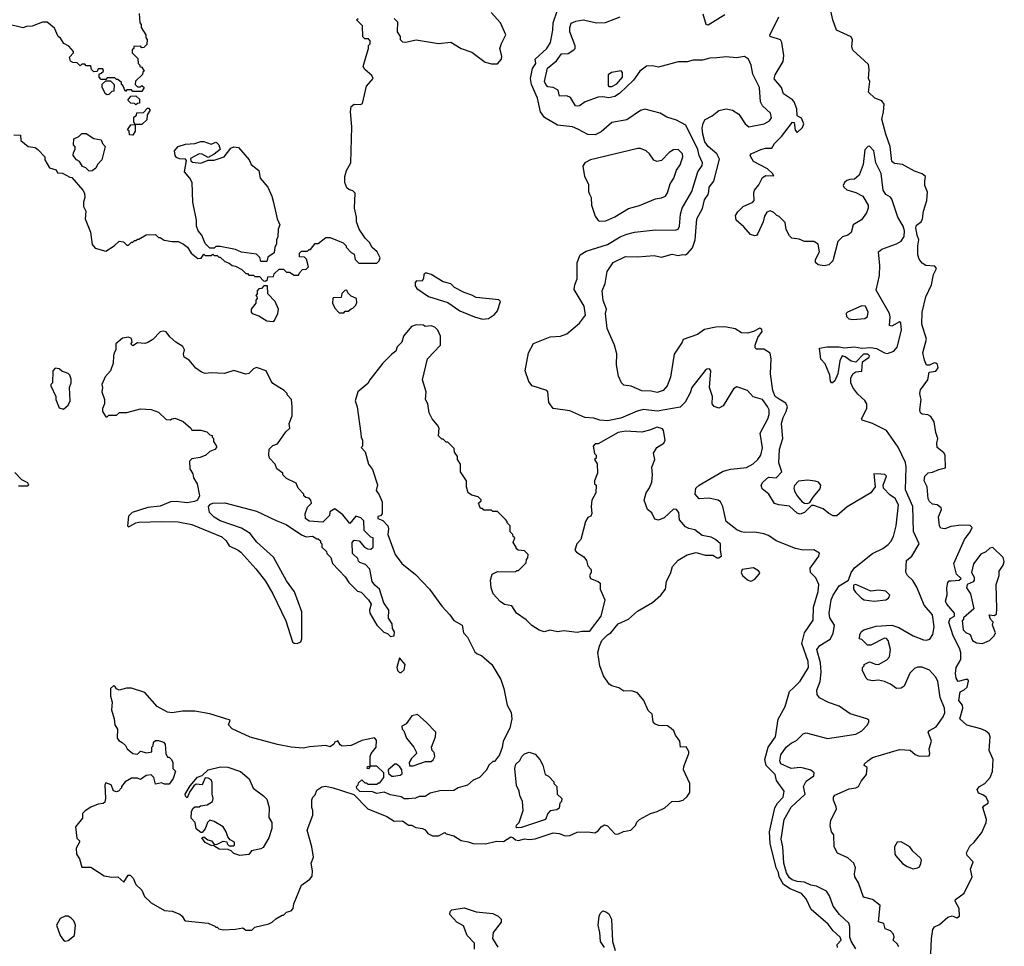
# Model space of a CAD drawing. Extents: x 1966327 to 2147849, y 395140 to 552178.
# Tile 28 of 256: x 2044873 to 2051411, y 412124 to 418276. Entities that reach past the tile are written whole.
import ezdxf

# ---------------------------------------------------------------- set-up
doc = ezdxf.new("R2010")
doc.units = 0

msp = doc.modelspace()

# ---------------------------------------------------------------- linework, layer by layer
at = {"layer": '0CON20XD'}
for points in [[(2045667, 418317), (2045670, 418255), (2045680, 418245), (2045680, 418225), (2045710, 418175), (2045710, 418155), (2045720, 418145), (2045718.3, 418111.7), (2045698.3, 418091.7), (2045685, 418090), (2045675, 418100), (2045631.7, 418098.3), (2045630, 418085), (2045620, 418075), (2045620, 418055), (2045658.3, 418018.3), (2045660, 417985), (2045670, 417975), (2045670, 417965), (2045685, 417960), (2045700, 417935), (2045691.7, 417928.3), (2045688.3, 417911.7), (2045641.7, 417868.3), (2045640, 417845), (2045655, 417830), (2045675, 417830), (2045685, 417840), (2045700, 417825), (2045685, 417800), (2045625, 417800), (2045615, 417810), (2045585, 417810), (2045575, 417800), (2045558.3, 417838.3), (2045550, 417845), (2045548.3, 417858.3), (2045525, 417880), (2045515, 417880), (2045505, 417890), (2045455, 417890), (2045445, 417880), (2045415, 417880), (2045400, 417895), (2045400, 417915), (2045415, 417920), (2045430, 417935), (2045425, 417950), (2045395, 417950), (2045388.3, 417931.7), (2045365, 417930), (2045350, 417945), (2045345, 417970), (2045315, 417970), (2045305, 417980), (2045285, 417980), (2045275, 417970), (2045255, 417990), (2045225, 417992.5), (2045210.7, 418000.7), (2045203, 418027), (2045230, 418055), (2045230, 418065), (2045199.3, 418099.3), (2045167, 418117), (2045143, 418153), (2045127.5, 418165), (2045105, 418220), (2045055, 418260), (2045025, 418260), (2044957, 418233), (2044918.3, 418231.7), (2044895, 418222.5), (2044785, 418247.5)], [(2046505, 416540), (2046518.3, 416551.7), (2046521.7, 416568.3), (2046558.3, 416571.7), (2046561.7, 416588.3), (2046595, 416620), (2046625, 416620), (2046645, 416600), (2046665, 416600), (2046695, 416580), (2046725, 416580), (2046730, 416595), (2046751.7, 416618.3), (2046775, 416620), (2046790, 416635), (2046777, 416687), (2046765, 416700), (2046731.7, 416701.7), (2046730, 416725), (2046745, 416740), (2046785, 416740), (2046795, 416750), (2046805, 416750), (2046835, 416790), (2046855, 416790), (2046905, 416830), (2046935, 416830), (2047020, 416795), (2047040, 416775), (2047040, 416765), (2047075, 416730), (2047095, 416720), (2047100, 416685), (2047125, 416660), (2047245, 416660), (2047260, 416675), (2047267.5, 416695), (2047247.5, 416735), (2047213.6, 416763.6), (2047195, 416797.5), (2047167.5, 416825), (2047126.7, 416885), (2047108.8, 416935), (2047108.8, 416965), (2047096.2, 417025), (2047100, 417125), (2047085, 417140), (2047058.3, 417148.3), (2047045, 417160), (2047032.5, 417195), (2047032.5, 417235), (2047042.5, 417275), (2047072.5, 417325), (2047079.2, 417565), (2047070, 417665), (2047075, 417700), (2047093.9, 417716.1), (2047135, 417713.8), (2047149.4, 417720.6), (2047175.5, 417835), (2047219.2, 417885), (2047210.8, 417905), (2047164.3, 417945), (2047154, 417965), (2047173, 418033), (2047190, 418085), (2047190, 418105), (2047200, 418115), (2047200, 418135), (2047188.3, 418148.3), (2047165, 418150), (2047151.7, 418161.7), (2047150, 418235), (2047110, 418275), (2047120, 418285)], [(2047360, 418285), (2047381.7, 418261.7), (2047380, 418195), (2047400, 418165), (2047400, 418145), (2047415, 418130), (2047435, 418127.5), (2047505, 418143.3), (2047655, 418118.8), (2047736.4, 418126.4), (2047805, 418084), (2047875, 418061.2), (2047964.4, 417994.4), (2048005, 417982), (2048045, 417983.3), (2048071.2, 418015), (2048074, 418035), (2048062, 418085), (2048071.2, 418118.8), (2048100, 418175), (2048066.1, 418256.1), (2048003, 418323)], [(2048578.2, 417548.2), (2048543.7, 417563.7), (2048445, 417576.1), (2048356.7, 417626.7), (2048331.9, 417665), (2048310.3, 417755), (2048271.6, 417845), (2048264.8, 417885), (2048278.9, 417951.1), (2048299.2, 417985), (2048295.4, 418015), (2048373.9, 418085), (2048397.3, 418125), (2048413, 418207), (2048415.3, 418255), (2048445, 418338.6)], [(2050194, 413945), (2050190, 414005), (2050165.4, 414095), (2050185, 414121.5), (2050255, 414163.5), (2050275, 414200), (2050283.4, 414255), (2050251.3, 414305), (2050247.1, 414335), (2050261.4, 414425), (2050274, 414455), (2050315, 414517.1), (2050376.2, 414553.8), (2050394.4, 414605), (2050415, 414637.5), (2050535, 414732.7), (2050605, 414766.2), (2050638.5, 414791.5), (2050657.8, 414812.2), (2050675.3, 414845), (2050693, 414915), (2050707.2, 415055), (2050685, 415096.5), (2050650.4, 415120.4), (2050608, 415165), (2050606, 415185), (2050629.2, 415245), (2050617.5, 415257.5), (2050591.7, 415258.3), (2050545, 415260), (2050553.3, 415175), (2050525, 415133.8), (2050368.3, 415041.7), (2050297.9, 414982.1), (2050275, 414983.1), (2050245, 414997.9), (2050208, 415028), (2050145, 415050.9), (2050130, 415050), (2050085, 415003.5), (2050055, 414993.1), (2050035, 415000.8), (2049985, 415045.8), (2049914.1, 415054.1), (2049883.9, 415063.9), (2049846.7, 415125), (2049802.1, 415162.1), (2049797.1, 415185), (2049807.1, 415205), (2049845, 415239.4), (2049895, 415234.2), (2049932.5, 415275), (2049913.8, 415333.8), (2049918.2, 415425), (2049939.2, 415495), (2049931.4, 415595), (2049941.4, 415635), (2049963.2, 415675), (2049970.8, 415705), (2049961.1, 415731.1), (2049915, 415756.7), (2049890.3, 415775), (2049872.8, 415815), (2049857.5, 415925), (2049863.8, 416025), (2049855, 416062), (2049815, 416089.1), (2049765, 416089.2), (2049757.3, 416097.3), (2049757.5, 416115), (2049774.5, 416165.5), (2049802, 416205), (2049800, 416220), (2049787.5, 416227.5), (2049744.6, 416205.4), (2049705, 416194.4), (2049665, 416196.5), (2049622.8, 416222.8), (2049555, 416236.9), (2049495, 416234.7), (2049420.5, 416219.5), (2049374.4, 416185), (2049277.7, 416152.3), (2049271.9, 416135), (2049218.1, 416055), (2049193.6, 415903.6), (2049172, 415845), (2049145, 415813.3), (2049105, 415801.2), (2049065, 415810.8), (2049005, 415811.2), (2048933, 415843), (2048885, 415850), (2048870, 415865), (2048850, 415910), (2048836.7, 415985), (2048838.3, 416058.3), (2048823.3, 416115), (2048773.3, 416225), (2048763.3, 416325), (2048770, 416355), (2048748.3, 416411.7), (2048740, 416475), (2048760, 416525), (2048774.3, 416605), (2048813.3, 416665), (2048895, 416704.6), (2048975, 416702.5), (2049085, 416710.6), (2049135, 416699.2), (2049205, 416719.6), (2049245, 416709.7), (2049275, 416717.3), (2049295, 416714.1), (2049310, 416725), (2049339.5, 416760.5), (2049358.8, 416815), (2049368.2, 416955), (2049406.5, 417023.5), (2049419.2, 417080.8), (2049444.1, 417115), (2049448.6, 417135), (2049451.1, 417165), (2049481.3, 417205), (2049519.8, 417349.8), (2049501.5, 417385), (2049445, 417433.8), (2049423.3, 417465), (2049408.6, 417515), (2049405.4, 417555), (2049411.8, 417588.2), (2049425, 417613.3), (2049471.7, 417638.3), (2049515, 417674.2), (2049565, 417684.3), (2049605, 417675.8), (2049649.1, 417649.1), (2049690.8, 417585), (2049715, 417564.4), (2049816.2, 417585), (2049852, 417605), (2049865.8, 417625), (2049858.6, 417655), (2049805.7, 417705), (2049791.2, 417731.2), (2049785, 417826), (2049741.2, 417915), (2049730.5, 417975), (2049712.5, 418015), (2049685, 418030.6), (2049633, 418023), (2049565, 418030), (2049502.7, 418022.7), (2049455, 418020.5), (2049407.7, 418007.7), (2049345, 418008.1), (2049305, 417996.2), (2049245.5, 417995.5), (2049115, 417960), (2049075, 417968.8), (2049035, 417966.6), (2048990, 417935), (2048948.9, 417875), (2048855, 417786.7), (2048825, 417765.5), (2048785, 417756.5), (2048745, 417763.8), (2048715, 417760.9), (2048628.3, 417731.7), (2048590, 417705), (2048575, 417702), (2048564, 417705), (2048530.5, 417760.5), (2048505, 417770.9), (2048457.7, 417767.7), (2048449.2, 417809.2), (2048415, 417825.3), (2048380.4, 417830.4), (2048366.2, 417845), (2048358.2, 417865), (2048376.7, 417955), (2048437.6, 418002.4), (2048471.6, 418048.4), (2048515, 418051.8), (2048552.1, 418075), (2048562.1, 418085), (2048562.3, 418102.3), (2048525.5, 418195), (2048525.5, 418225), (2048535, 418252.9), (2048565, 418265.5), (2048615, 418274.2), (2048705.4, 418255.4), (2048763.4, 418256.6), (2048860, 418295)], [(2049555, 418307.5), (2049445, 418239.2), (2049432, 418245), (2049412.1, 418312.1)], [(2050597.9, 416752.1), (2050695, 416788.2), (2050725, 416806), (2050745, 416837.5), (2050747.5, 416875), (2050740, 416905), (2050703, 416965), (2050664.8, 417084.8), (2050655, 417097.7), (2050625, 417115.4), (2050605.3, 417145), (2050592.2, 417255), (2050557.7, 417325), (2050545, 417405.8), (2050515, 417435.7), (2050505, 417434), (2050485, 417412.5), (2050474.2, 417315), (2050446.6, 417243.4), (2050415, 417216.2), (2050385, 417216), (2050365, 417208.8), (2050348.8, 417195), (2050341.2, 417175), (2050344.2, 417164.2), (2050365, 417146.2), (2050425, 417128.8), (2050471.2, 417105), (2050507.5, 417045), (2050507.5, 417025), (2050495.4, 416994.6), (2050463.6, 416946.4), (2050406.4, 416913.6), (2050395, 416862.5), (2050372.5, 416845), (2050335.8, 416834.2), (2050305.7, 416804.3), (2050271.2, 416675), (2050245, 416648), (2050215, 416640.8), (2050175, 416649.2), (2050156.2, 416665), (2050156.2, 416685), (2050184, 416735), (2050175, 416786.7), (2050145, 416804), (2050085, 416804), (2050048.3, 416818.3), (2050000, 416825), (2049985, 416840), (2049962.3, 416882.3), (2049955, 416930), (2049915, 416970), (2049900, 416975), (2049880, 416995), (2049855, 417007.5), (2049835, 416997.5), (2049818.3, 416971.7), (2049810, 416935), (2049775, 416857.5), (2049765.9, 416844.1), (2049755, 416840), (2049725, 416850), (2049681.2, 416901.2), (2049630, 416945), (2049626.7, 416975), (2049640.5, 416999.5), (2049676.2, 417035), (2049740, 417065), (2049750, 417075), (2049747.5, 417125), (2049752.5, 417145), (2049780.7, 417179.3), (2049805, 417227.5), (2049828.3, 417241.7), (2049880, 417240), (2049872.5, 417255), (2049837.5, 417285), (2049746.2, 417335), (2049727.5, 417365), (2049724.2, 417375), (2049730, 417385), (2049794.7, 417415.3), (2049825, 417423.1), (2049867.7, 417422.3), (2049884.3, 417455), (2049930.4, 417499.6), (2050005, 417595.8), (2050015, 417593.3), (2050021.9, 417541.9), (2050035, 417526), (2050070.5, 417559.5), (2050080.3, 417585), (2050065, 417622.2), (2050035, 417637.5), (2050032.5, 417685), (2050015, 417731.2), (2050003.8, 417745), (2049945, 417782.9), (2049932, 417825), (2049883.2, 417883.2), (2049890.3, 417909.7), (2049942.2, 417997.8), (2049947.4, 418037.4), (2049933.7, 418123.7), (2049925, 418143.1), (2049856.7, 418165), (2049854.2, 418174.2), (2049914.3, 418295)], [(2050923.8, 412075), (2050926.7, 412175), (2050935.5, 412235), (2050946.6, 412253.4), (2050981.2, 412268.8), (2051035, 412317.8), (2051065, 412325.4), (2051095, 412312.7), (2051114.2, 412325), (2051111.2, 412375), (2051084.3, 412424.3), (2051085.8, 412435), (2051145, 412476.2), (2051196.2, 412585), (2051186, 412635), (2051203.3, 412685), (2051165, 412727.5), (2051160, 412745), (2051181.7, 412788.3), (2051210, 412815), (2051260.5, 412879.5), (2051290, 412945), (2051293.3, 412965), (2051269.2, 413045), (2051274.5, 413055.5), (2051302.5, 413075), (2051303.1, 413085), (2051289.6, 413115), (2051269, 413129), (2051240.4, 413140.4), (2051230, 413165), (2051245, 413185.4), (2051280.8, 413205), (2051317.1, 413245), (2051331.9, 413285), (2051336.5, 413363.5), (2051310, 413425), (2051316.7, 413515), (2051309.4, 413535), (2051285, 413554.4), (2051255, 413568.5), (2051162.5, 413592.5), (2051115.6, 413635), (2051135.5, 413705), (2051132.9, 413725), (2051108.5, 413755), (2051117.5, 413812.5), (2051145, 413826.2), (2051164, 413845), (2051173.9, 413883.9), (2051167.5, 413895), (2051155.9, 413895.9), (2051105, 413882), (2051090.8, 413905), (2051086.2, 413935), (2051090, 413975), (2051122.3, 414027.7), (2051122.9, 414075), (2051114.3, 414104.3), (2051071.2, 414185), (2051042.9, 414275), (2051050.7, 414299.3), (2051080, 414315), (2051080, 414335), (2051028.8, 414395), (2051020, 414415), (2051031.7, 414458.3), (2051028.8, 414505), (2051035, 414540), (2051045, 414550), (2051058.8, 414551.2), (2051110, 414555), (2051123.3, 414565), (2051092.5, 414595), (2051076.2, 414665), (2051145.8, 414825), (2051185, 414876.7), (2051196.2, 414905), (2051185, 414918.8), (2051125, 414920), (2051055, 414910.6), (2051015, 414895.7), (2050989.1, 414899.1), (2050979.4, 414915), (2050974.1, 414975), (2050994, 415025), (2050991.2, 415035), (2050965, 415055.8), (2050935, 415060), (2050915, 415077.5), (2050905.6, 415095), (2050898.8, 415175), (2050877.8, 415215), (2050882.9, 415245), (2050905, 415268.6), (2050935, 415272.5), (2050975, 415290), (2051020, 415300), (2051018.8, 415385), (2051009.7, 415399.7), (2050964.2, 415435), (2050962.5, 415465), (2050970, 415495), (2050956.2, 415536.2), (2050945.9, 415605.9), (2050922.2, 415642.2), (2050902.2, 415652.2), (2050865, 415656.9), (2050854.6, 415665), (2050848.8, 415685), (2050859.2, 415755), (2050855, 415772.5), (2050850, 415795), (2050855, 415817.5), (2050903.8, 415885), (2050912.5, 415935), (2050956.7, 415943.3), (2050971.9, 415965), (2050966.4, 415986.4), (2050955, 415995.8), (2050945, 415997.1), (2050915, 415982), (2050895, 415982.5), (2050880, 416015), (2050870, 416065), (2050893.3, 416155), (2050864.2, 416254.2), (2050865.5, 416335), (2050888.9, 416435), (2050928, 416515), (2050940, 416585), (2050960, 416625), (2050950, 416640), (2050890, 416645), (2050865, 416660), (2050846.5, 416686.5), (2050836.9, 416715), (2050835.6, 416775), (2050844.2, 416815), (2050831.1, 416845), (2050822.5, 416895), (2050828.7, 416911.3), (2050858.1, 416935), (2050866.9, 416953.1), (2050874.6, 417005), (2050895.3, 417075.3), (2050901.4, 417131.4), (2050883.8, 417175), (2050883.8, 417205), (2050887.5, 417235), (2050865, 417253.3), (2050815, 417270.8), (2050735, 417315.7), (2050681.7, 417321.7), (2050664.1, 417334.1), (2050653.1, 417435), (2050623.1, 417515), (2050597.5, 417615), (2050609.5, 417665), (2050612.7, 417715), (2050596.7, 417736.7), (2050550, 417755), (2050510, 417795), (2050517.5, 417865), (2050510, 417885), (2050513.8, 417945), (2050508.8, 417978.8), (2050403.9, 418073.9), (2050398.8, 418095), (2050401.7, 418141.7), (2050395, 418162.5), (2050297, 418207), (2050271.2, 418275), (2050258, 418335)], [(2048805, 417831.6), (2048838.8, 417851.2), (2048875.9, 417894.1), (2048875.9, 417925), (2048866.8, 417936.8), (2048803.6, 417926.4), (2048780.9, 417909.1), (2048779.7, 417839.7), (2048785, 417832.5), (2048805, 417831.6)], [(2045455, 417777.5), (2045443.6, 417783.6), (2045420, 417825), (2045421.7, 417848.3), (2045445, 417870), (2045475, 417870), (2045500, 417845), (2045498.3, 417801.7), (2045485, 417800), (2045465, 417780), (2045455, 417777.5)], [(2045645, 417710), (2045635, 417720), (2045611.7, 417721.7), (2045591.7, 417741.7), (2045611.7, 417768.3), (2045645, 417770), (2045668.3, 417748.3), (2045668.3, 417721.7), (2045655, 417720), (2045645, 417710)], [(2045625, 417510), (2045601.7, 417511.7), (2045600, 417535), (2045590, 417545), (2045611.7, 417578.3), (2045640, 417580), (2045630, 417595), (2045631.7, 417628.3), (2045648.3, 417641.7), (2045651.7, 417658.3), (2045695, 417660), (2045721.7, 417688.3), (2045728.3, 417688.3), (2045740, 417675), (2045720, 417645), (2045718.3, 417611.7), (2045685, 417580), (2045640, 417580), (2045640, 417535), (2045625, 417510)], [(2050302.2, 412115), (2050300.7, 412135), (2050326.4, 412165), (2050321.6, 412185), (2050275, 412226.7), (2050241.2, 412271.2), (2050128.2, 412368.2), (2050095, 412439.5), (2050063.8, 412473.8), (2049988.2, 412505), (2049944.1, 412535), (2049915.9, 412585.9), (2049910.5, 412615), (2049895.6, 412645.6), (2049855.9, 412805.9), (2049851.3, 412885), (2049887, 413043), (2049905, 413075.3), (2049942.5, 413115), (2049948.5, 413155), (2049897.8, 413225), (2049890, 413265), (2049830.3, 413325), (2049820.6, 413365), (2049843.4, 413445), (2049890.5, 413515), (2049908.5, 413631.5), (2049955.3, 413715), (2049983.9, 413816.1), (2050013.3, 413843.3), (2050054.8, 413885.2), (2050111.2, 413975), (2050107.7, 414015), (2050065.8, 414135), (2050084.1, 414205.9), (2050140.9, 414289.1), (2050144.4, 414375), (2050175, 414480), (2050178.9, 414525), (2050160.3, 414570.3), (2050124.4, 414605), (2050122.5, 414635), (2050178.8, 414715), (2050183.3, 414733.3), (2050145, 414755.6), (2050075, 414753.6), (2050024.4, 414765.6), (2049896.2, 414815), (2049845, 414850.6), (2049815, 414862.9), (2049755, 414874.2), (2049685, 414871.1), (2049665, 414875.6), (2049635, 414889.5), (2049565, 414943.5), (2049541.1, 415045), (2049525.7, 415075), (2049510, 415085), (2049448.2, 415098.2), (2049385, 415094.5), (2049359.2, 415125), (2049363.5, 415165), (2049385, 415186.4), (2049545, 415278.5), (2049595, 415291.5), (2049697.9, 415302.1), (2049742.4, 415327.6), (2049774.3, 415355.7), (2049795, 415385.8), (2049805.8, 415434.2), (2049789.1, 415530.9), (2049839.7, 415625), (2049849, 415655), (2049849.3, 415685), (2049838.9, 415708.9), (2049805, 415753.8), (2049742.7, 415772.7), (2049706, 415815), (2049635, 415838.5), (2049611.8, 415825), (2049545, 415712.9), (2049515, 415696.2), (2049485, 415707.5), (2049470, 415725), (2049473.8, 415775), (2049452.5, 415835), (2049462.5, 415945), (2049453, 415957), (2049435, 415956.7), (2049425, 415946.7), (2049336.1, 415835), (2049325, 415799.2), (2049292.5, 415737.5), (2049257.4, 415702.6), (2049105, 415678), (2049015, 415687.6), (2048973.5, 415676.5), (2048865, 415631.3), (2048775, 415612.2), (2048725, 415617), (2048685, 415630.4), (2048625, 415635.7), (2048525, 415679.6), (2048415, 415695.6), (2048385.5, 415735), (2048380, 415805), (2048374, 415814), (2048275, 415846), (2048253, 415873), (2048228.6, 415945), (2048251.3, 416065), (2048284.5, 416125.5), (2048395, 416170), (2048465, 416173.8), (2048505, 416190.7), (2048589.9, 416260.1), (2048629.2, 416315), (2048621.9, 416375), (2048555.3, 416485.3), (2048558.4, 416515), (2048574.1, 416555), (2048575.3, 416665), (2048595, 416714.4), (2048635, 416740), (2048775, 416782.7), (2048859.4, 416835), (2048905, 416853.2), (2048955, 416866.1), (2049095, 416880), (2049225, 416878.2), (2049245, 416886), (2049254.5, 416905), (2049260.5, 416985), (2049271.1, 417025), (2049335, 417136), (2049376.5, 417265), (2049405, 417308), (2049407.4, 417325), (2049383.7, 417375), (2049376.3, 417415), (2049295.4, 417575), (2049235, 417608.8), (2049169.3, 417629.3), (2049125, 417656), (2049025, 417682.5), (2048995, 417672.5), (2048905, 417611.5), (2048805, 417594.5), (2048735, 417530.9), (2048695, 417510.8), (2048645, 417513.3), (2048578.2, 417548.2)], [(2044835, 417512.5), (2044878.3, 417508.3), (2044880, 417475), (2044930, 417435)], [(2045335, 417270), (2045312.5, 417292.5), (2045290.7, 417300.7), (2045270, 417335), (2045250, 417345), (2045227.5, 417375), (2045230, 417395), (2045242.5, 417415), (2045241.7, 417431.7), (2045230, 417445), (2045232.5, 417485), (2045265, 417500), (2045285, 417520), (2045315, 417520), (2045365, 417487.5), (2045415, 417477.5), (2045423, 417453), (2045440, 417435), (2045417.5, 417345), (2045390, 417315), (2045379.3, 417290.7), (2045355, 417272.5), (2045335, 417270)], [(2044930, 417435), (2044975, 417426.7), (2044992.5, 417415), (2045040, 417365), (2045040, 417345), (2045071.7, 417291.7), (2045115, 417280), (2045125, 417260), (2045157, 417257), (2045205, 417230), (2045218.3, 417228.3), (2045292.5, 417145), (2045303.3, 417125), (2045306.7, 417095), (2045297.5, 417065), (2045297.5, 417035), (2045312.5, 417005), (2045307.5, 416955), (2045343.3, 416865), (2045354.2, 416784.2), (2045375, 416758.8), (2045445, 416740), (2045500, 416775), (2045533.6, 416806.4), (2045561.7, 416801.7), (2045585, 416780), (2045595, 416780), (2045615, 416800), (2045625, 416800), (2045635, 416810), (2045645, 416810), (2045655, 416820), (2045665, 416820), (2045713, 416847), (2045775, 416850), (2045795, 416830), (2045805, 416830), (2045833, 416813), (2045885, 416802.5), (2045925, 416802.5), (2045960, 416785), (2045986.4, 416766.4), (2046012.5, 416725), (2046055, 416690), (2046078.3, 416691.7), (2046095, 416720), (2046105, 416710), (2046145, 416710), (2046155, 416720), (2046165, 416710), (2046185, 416710), (2046195, 416700), (2046205, 416700), (2046235, 416670), (2046265, 416660), (2046283, 416643), (2046305, 416640), (2046347, 416617), (2046375, 416590), (2046385, 416590), (2046395, 416580), (2046425, 416580), (2046435, 416570), (2046465, 416570), (2046491.7, 416541.7), (2046505, 416540)], [(2046515, 416670), (2046475, 416670), (2046467, 416697), (2046445, 416720), (2046345, 416732.5), (2046305, 416750), (2046205, 416770), (2046175, 416770), (2046165, 416760), (2046135, 416760), (2046105, 416790), (2046082.5, 416845), (2046057.5, 416875), (2046047.5, 416905), (2046046.7, 416945), (2046023.8, 417065), (2046017.5, 417195), (2046003, 417223), (2045967.5, 417265), (2045981.7, 417341.7), (2045975, 417350), (2045935, 417352.5), (2045915, 417361.2), (2045906, 417375), (2045900, 417405), (2045925, 417433.8), (2045975, 417448.8), (2046035, 417453.8), (2046075, 417466.7), (2046096.4, 417466.4), (2046145, 417450), (2046175, 417463.3), (2046180.7, 417460.7), (2046195.9, 417445.9), (2046203.3, 417415), (2046165, 417382.5), (2046125, 417361.2), (2046085, 417382.2), (2046065, 417384.4), (2046007.5, 417355), (2046009.3, 417339.3), (2046020.5, 417330.5), (2046075, 417324.2), (2046125, 417344), (2046165, 417342.5), (2046230, 417365), (2046275, 417422.5), (2046295, 417432.5), (2046325, 417427.5), (2046396.4, 417346.4), (2046410, 417315), (2046460, 417275), (2046470, 417225), (2046520, 417165), (2046547.5, 417105), (2046558.3, 417061.7), (2046582.5, 416955), (2046600, 416915), (2046590, 416885), (2046586.4, 416833.6), (2046577.5, 416815), (2046577.5, 416785), (2046567.5, 416765), (2046561.7, 416728.3), (2046521.7, 416698.3), (2046515, 416670)], [(2048725, 416937.5), (2048765, 416941.2), (2048825, 416967.5), (2048915, 417022.9), (2048988.3, 417041.7), (2049095, 417085.7), (2049135, 417092.5), (2049162, 417105), (2049175, 417126.2), (2049192.7, 417187.3), (2049215.9, 417224.1), (2049235, 417276), (2049258.3, 417311.7), (2049276.7, 417365), (2049272.9, 417385), (2049245, 417414), (2049215, 417412.9), (2049186.3, 417393.7), (2049135, 417341.2), (2049103.9, 417333.9), (2049084.1, 417344.1), (2049055.8, 417385.8), (2049033.3, 417405), (2048995, 417421.2), (2048978.3, 417421.7), (2048663.4, 417346.6), (2048625, 417326.2), (2048612.7, 417302.7), (2048623.3, 417235), (2048648.8, 417185), (2048649.4, 417135), (2048657.6, 417117.6), (2048666.5, 417095), (2048670.8, 417045), (2048695, 416972.5), (2048715, 416942.5), (2048725, 416937.5)], [(2050711.2, 412121.2), (2050699.9, 412139.9), (2050671.9, 412165), (2050679.5, 412185), (2050674.4, 412205), (2050655, 412226.9), (2050620, 412240), (2050611.2, 412275), (2050575.5, 412285.5), (2050586, 412395), (2050534.5, 412434.5), (2050475, 412450.8), (2050442, 412545), (2050417.8, 412585), (2050415.6, 412605), (2050423.3, 412645), (2050412.7, 412675), (2050370.7, 412710.7), (2050303.1, 412743.1), (2050280.8, 412785), (2050279.2, 412865), (2050263.3, 412885), (2050254.1, 412925.9), (2050259.1, 412960.9), (2050295.5, 413035), (2050295, 413050), (2050275.5, 413095), (2050275.7, 413115), (2050285, 413127.1), (2050380.6, 413169.4), (2050425, 413176.2), (2050443.1, 413185), (2050459.3, 413220.7), (2050495.8, 413265), (2050500, 413310), (2050480, 413325), (2050482.5, 413335), (2050505, 413356), (2050535, 413378), (2050715, 413430.6), (2050785, 413425.5), (2050818.5, 413398.5), (2050845, 413387.1), (2050911.7, 413388.3), (2050916.9, 413403.1), (2050912.2, 413435), (2050928, 413485), (2050904.4, 413545), (2050915, 413557.5), (2050959.3, 413580.7), (2051005, 413647.7), (2051016.2, 413675), (2051013.2, 413705), (2050983.8, 413775), (2050969.5, 413885), (2050953.4, 413913.4), (2050915, 413956.7), (2050865, 413976.4), (2050833.8, 413976.2), (2050815, 413969.4), (2050783.6, 413936.4), (2050745, 413851.2), (2050725, 413838.8), (2050695, 413836.2), (2050655.4, 413865.4), (2050615, 413883.1), (2050575, 413890.6), (2050535, 413886), (2050504, 413894), (2050492.5, 413905), (2050470, 413955), (2050470, 413975), (2050480, 413985), (2050480, 413995), (2050515, 414012.5), (2050556.3, 413996.3), (2050574.6, 413995.4), (2050630.5, 414025), (2050648.5, 414045), (2050655.4, 414095), (2050639.1, 414155), (2050628.5, 414168.5), (2050615, 414170.4), (2050525, 414124.4), (2050503, 414123), (2050465, 414160), (2050450, 414165), (2050452.5, 414195), (2050462.5, 414215), (2050477.5, 414225), (2050559.7, 414250.3), (2050665, 414256.5), (2050709.8, 414239.8), (2050805, 414185.7), (2050875, 414158.5), (2050895, 414156.5), (2050917, 414163), (2050936.6, 414195), (2050944.8, 414245.2), (2050934.3, 414325), (2050878.9, 414388.9), (2050828.8, 414508.8), (2050802.7, 414552.7), (2050767.1, 414585), (2050757.6, 414607.6), (2050761.4, 414685), (2050796.7, 414715), (2050845.6, 414795), (2050808.5, 414878.5), (2050802.8, 415045), (2050754.7, 415155), (2050758.7, 415305), (2050753.8, 415335), (2050705, 415437.1), (2050628.7, 415548.7), (2050535, 415594), (2050467, 415617), (2050462.5, 415625), (2050498.6, 415695), (2050497.1, 415725), (2050485, 415748.2), (2050439.2, 415789.2), (2050405.6, 415835), (2050391.4, 415865), (2050391.4, 415895), (2050405, 415923.8), (2050425, 415937.5), (2050465, 415942.5), (2050468.8, 416005), (2050512.5, 416035), (2050515.6, 416045), (2050505, 416055.6), (2050475.5, 416054.5), (2050425, 416002), (2050395, 416010), (2050355, 416038), (2050335, 416043.3), (2050318, 416012), (2050306, 415925), (2050285, 415877.5), (2050270, 415865), (2050262.5, 415865), (2050256.7, 415875), (2050251.2, 415915), (2050221.3, 415991.3), (2050193, 416023), (2050184.3, 416095.7), (2050235, 416104.5), (2050314.2, 416104.2), (2050346.6, 416096.6), (2050415.7, 416104.3), (2050465, 416095.7), (2050525, 416100), (2050563.2, 416093.2), (2050615, 416064.4), (2050635, 416059.4), (2050678, 416075), (2050699.1, 416100.9), (2050728.8, 416215), (2050723.9, 416263.9), (2050715, 416270), (2050665, 416242.2), (2050648, 416245), (2050652.3, 416302.3), (2050648.2, 416325), (2050560, 416480), (2050582.4, 416577.6), (2050584.3, 416645), (2050575.6, 416735), (2050597.9, 416752.1)], [(2047945, 416288), (2047985, 416292.5), (2048025, 416318), (2048045, 416343.3), (2048066, 416405), (2048055, 416416.2), (2047905, 416431.2), (2047875, 416448), (2047825, 416463.8), (2047759.1, 416499.1), (2047735, 416522), (2047685, 416536.2), (2047605, 416584), (2047577, 416593), (2047565, 416592.5), (2047557.5, 416585), (2047555, 416560), (2047545, 416540), (2047508.3, 416541.7), (2047498.3, 416531.7), (2047498.3, 416508.3), (2047510.7, 416490.7), (2047588.3, 416438.3), (2047715, 416397.5), (2047795, 416343.3), (2047892.4, 416302.4), (2047945, 416288)], [(2046555, 416272.5), (2046565, 416280), (2046587.5, 416325), (2046592.5, 416355), (2046570, 416405), (2046520, 416455), (2046518.3, 416508.3), (2046495, 416510), (2046478.3, 416491.7), (2046461.7, 416488.3), (2046450, 416475), (2046450, 416455), (2046440, 416445), (2046448.3, 416438.3), (2046450, 416425), (2046440, 416415), (2046440, 416395), (2046410, 416355), (2046410, 416335), (2046423, 416323), (2046460.7, 416310.7), (2046515, 416277.5), (2046555, 416272.5)], [(2047025, 416330), (2047035, 416340), (2047055, 416340), (2047073, 416357), (2047085, 416360), (2047105, 416380), (2047111.7, 416398.3), (2047110, 416425), (2047075, 416440), (2047051.7, 416461.7), (2047045, 416480), (2047031.7, 416478.3), (2047011.7, 416458.3), (2047008.3, 416431.7), (2046955, 416430), (2046952.5, 416425), (2046950, 416395), (2046965, 416360), (2046995, 416330), (2047025, 416330)], [(2050405, 416284.5), (2050485, 416291.1), (2050501.4, 416305), (2050507.8, 416335), (2050488.2, 416375), (2050465, 416376.5), (2050370.5, 416335), (2050361.5, 416325), (2050362.9, 416305), (2050379.3, 416289.3), (2050405, 416284.5)], [(2046415, 412230), (2046435, 412250), (2046527, 412273), (2046550, 412285), (2046573, 412307), (2046615, 412330), (2046625, 412330), (2046645, 412350), (2046675, 412360), (2046690, 412375), (2046693, 412407), (2046745, 412530), (2046799.3, 412570.7), (2046815, 412590), (2046816.7, 412625), (2046807.5, 412675), (2046823.3, 412715), (2046813.3, 412785), (2046782.5, 412895), (2046820, 412995), (2046820, 413025), (2046812.5, 413045), (2046813, 413097), (2046820, 413115), (2046835, 413130), (2046845, 413160), (2046878.3, 413181.7), (2046905, 413187.5), (2046955, 413176.7), (2047091.7, 413131.7), (2047185, 413037.5), (2047310, 412985), (2047360, 412955), (2047415, 412957.5), (2047455, 412927.5), (2047475, 412927.5), (2047503.6, 412913.6), (2047547, 412907), (2047566.4, 412896.4), (2047583.9, 412873.9), (2047615, 412856.7), (2047655, 412857.5), (2047695, 412880), (2047705, 412870), (2047755, 412857.5), (2047805, 412827.5), (2047851.7, 412818.3), (2047885, 412807.5), (2047965, 412803.3), (2048038.3, 412821.7), (2048085, 412820), (2048135, 412850), (2048147, 412847), (2048165, 412830), (2048185, 412827.5), (2048225, 412837.5), (2048255, 412832.5), (2048295, 412837.5), (2048415, 412877.5), (2048455, 412873.3), (2048495, 412856.7), (2048525, 412860), (2048575, 412882.5), (2048645, 412883.3), (2048693, 412877), (2048715, 412890), (2048735, 412916.7), (2048755, 412930), (2048775, 412923.3), (2048825, 412870), (2048845, 412867.5), (2048883, 412887), (2048930, 412895), (2048962.5, 412925), (2048971.7, 412948.3), (2048987.5, 412965), (2049062.5, 413005), (2049105, 413018), (2049155.9, 413044.1), (2049202.5, 413085), (2049255, 413086.7), (2049277.5, 413095), (2049305, 413117.5), (2049322.5, 413145), (2049322.5, 413205), (2049280, 413295), (2049283, 413317), (2049317, 413403), (2049316.4, 413416.4), (2049298.3, 413448.3), (2049260, 413445), (2049257, 413487), (2049226.7, 413525), (2049217.5, 413555), (2049199.3, 413569.3), (2049175, 413586.7), (2049115, 413590), (2049090.7, 413600.7), (2049080, 413615), (2049072.5, 413665), (2049045, 413690), (2049017.5, 413755), (2048975, 413806.7), (2048935, 413820), (2048885, 413817.5), (2048850.7, 413840.7), (2048805, 413853.8), (2048786.7, 413865), (2048750.3, 413920.3), (2048726, 413986), (2048712.5, 414075), (2048723.6, 414116.4), (2048737.5, 414155), (2048775, 414192.5), (2048797.5, 414205), (2048847.5, 414265), (2048915, 414296.5), (2048975, 414350), (2049075, 414405.8), (2049130, 414455), (2049161.2, 414495), (2049167.5, 414545), (2049196.7, 414605), (2049206.7, 414645), (2049245, 414687.5), (2049305, 414723.3), (2049365, 414738.8), (2049425, 414720.6), (2049475, 414721.2), (2049505, 414703.8), (2049516.1, 414703.9), (2049533, 414717), (2049526.1, 414753.9), (2049525.7, 414795), (2049494, 414825), (2049465, 414841.4), (2049405, 414852.5), (2049355, 414890), (2049315, 414897.5), (2049295, 414910), (2049254.4, 414954.4), (2049249.5, 415005), (2049235, 415024.3), (2049215, 415025.6), (2049152.2, 414967.8), (2049115, 414952.5), (2049090, 414960), (2049071.3, 415001.3), (2049041.1, 415025), (2049020, 415085), (2049032.5, 415135), (2049055, 415168), (2049070.4, 415205), (2049074.2, 415254.2), (2049069.5, 415305), (2049090.6, 415355), (2049082.5, 415397.5), (2049103.2, 415436.8), (2049150, 415465), (2049158.8, 415485), (2049147.9, 415547.9), (2049140.3, 415560.3), (2049105, 415571.4), (2049055, 415550), (2049003.2, 415536.8), (2048895, 415544.4), (2048847.5, 415535), (2048715, 415460), (2048695, 415460), (2048680, 415445), (2048690, 415395), (2048700, 415385), (2048700, 415365), (2048690, 415355), (2048707.5, 415327.5), (2048710, 415265), (2048690, 415215), (2048690, 415195), (2048700, 415185), (2048697.5, 415135), (2048672.5, 415085), (2048667.5, 415045), (2048671.7, 414998.3), (2048665, 414980), (2048645, 414970), (2048630, 414945), (2048600, 414825), (2048573, 414797), (2048560, 414755), (2048570.7, 414740.7), (2048619.5, 414709.5), (2048636.7, 414685), (2048645, 414650), (2048667.5, 414625), (2048667.5, 414605), (2048657.5, 414585), (2048662.5, 414565), (2048715, 414546.7), (2048726.7, 414535), (2048727.5, 414495), (2048757.5, 414425), (2048732.5, 414315), (2048655, 414213.3), (2048606.4, 414213.6), (2048575, 414206.7), (2048485, 414217.5), (2048445, 414212.5), (2048395, 414222.5), (2048355, 414212.5), (2048323, 414223), (2048273.9, 414253.9), (2048235, 414292.5), (2048172.5, 414335), (2048140, 414385), (2048093, 414393), (2048063.6, 414413.6), (2048017.5, 414465), (2048003, 414503), (2048000, 414555), (2048010, 414595), (2048045, 414612.5), (2048165, 414610), (2048175, 414620), (2048185, 414620), (2048235, 414670), (2048238.3, 414691.7), (2048246.7, 414703.3), (2048250, 414725), (2048225, 414750), (2048183, 414753), (2048170, 414765), (2048170, 414775), (2048150, 414805), (2048160, 414835), (2048150, 414845), (2048148.3, 414858.3), (2048130, 414875), (2048130, 414915), (2048110, 414935), (2048110, 414945), (2048098.3, 414958.3), (2048045, 415010), (2048015, 415010), (2048005, 415020), (2047955, 415020), (2047945, 415030), (2047931.7, 415031.7), (2047920, 415065), (2047938.3, 415081.7), (2047938.3, 415088.3), (2047918.3, 415108.3), (2047875, 415120), (2047850, 415135), (2047840, 415175), (2047840, 415215), (2047800, 415275), (2047800, 415325), (2047780, 415355), (2047780, 415375), (2047760, 415405), (2047758.3, 415428.3), (2047715, 415470), (2047705, 415470), (2047685, 415490), (2047675, 415490), (2047653, 415513), (2047657.5, 415565), (2047647.5, 415585), (2047612.5, 415625), (2047592.5, 415665), (2047582.5, 415725), (2047567.5, 415755), (2047572.5, 415805), (2047547.5, 415885), (2047580, 416025), (2047667.5, 416115), (2047667.5, 416175), (2047650, 416215), (2047630, 416235), (2047605, 416242.5), (2047565, 416240), (2047555, 416247.5), (2047505, 416250), (2047475, 416240), (2047422.5, 416175), (2047410, 416135), (2047380, 416105), (2047370, 416075), (2047343.6, 416056.4), (2047283.6, 415996.4), (2047197.5, 415885), (2047185, 415860), (2047117.5, 415805), (2047100, 415745), (2047113.3, 415705), (2047138.3, 415528.3), (2047140, 415505), (2047150, 415485), (2047150, 415445), (2047140, 415435), (2047167, 415407), (2047190, 415325), (2047215, 415290), (2047248.3, 415188.3), (2047240.7, 415150.7), (2047260.7, 415120.7), (2047278.8, 415075), (2047280, 414995), (2047268.3, 414981.7), (2047251.7, 414978.3), (2047250, 414965), (2047285, 414950), (2047316.7, 414915), (2047322.5, 414895), (2047318.3, 414858.3), (2047366.7, 414725), (2047410, 414665), (2047501.7, 414591.7), (2047593.3, 414495), (2047675, 414382.5), (2047730, 414325), (2047756.7, 414286.7), (2047810, 414255), (2047820, 414205), (2047846.1, 414176.1), (2047895, 414080), (2047910, 414065), (2047940, 414055), (2048007.5, 413995), (2048068.8, 413895), (2048086.7, 413835), (2048110, 413725), (2048137, 413677), (2048140, 413635), (2048127, 413573), (2048082.5, 413485), (2048077, 413443), (2048060, 413395), (2048025, 413350), (2048015, 413350), (2047990.7, 413329.3), (2047969.3, 413290.7), (2047926.4, 413243.6), (2047883.9, 413226.1), (2047846.1, 413193.9), (2047785, 413176.7), (2047755, 413157.5), (2047663.6, 413156.4), (2047598.3, 413141.7), (2047565, 413117.5), (2047525, 413117.5), (2047501.7, 413108.3), (2047455, 413102.5), (2047425, 413102.5), (2047407, 413117), (2047335, 413130), (2047293, 413147), (2047245, 413137.5), (2047215, 413150), (2047132.5, 413152.5), (2047111.7, 413171.7), (2047110, 413185), (2047120, 413195), (2047121.7, 413208.3), (2047145, 413230), (2047165, 413210), (2047175, 413210), (2047185, 413200), (2047245, 413200), (2047255, 413210), (2047265, 413210), (2047290, 413245), (2047290, 413275), (2047245, 413320), (2047200, 413320), (2047188.3, 413301.7), (2047180, 413305), (2047181.7, 413318.3), (2047200, 413320), (2047200, 413385), (2047207.5, 413405), (2047240, 413445), (2047241.7, 413491.7), (2047228.3, 413508.3), (2047145, 413491.2), (2047073.6, 413456.4), (2047013.6, 413453.6), (2047000.7, 413460.7), (2046985, 413487.5), (2046965, 413480), (2046960, 413465), (2046935, 413447.5), (2046905, 413456.7), (2046797.5, 413447.5), (2046755, 413440), (2046675, 413446.9), (2046585, 413463.1), (2046402.6, 413512.6), (2046285, 413567.5), (2046260, 413595), (2046270, 413625), (2046135, 413666.9), (2046035, 413684.5), (2045955, 413685.8), (2045885, 413674), (2045855, 413678.8), (2045785, 413716.2), (2045705, 413810), (2045615, 413838), (2045581.7, 413838.3), (2045533.9, 413823.9), (2045515, 413832.5), (2045505, 413850), (2045495, 413852.5), (2045476.7, 413835), (2045476.7, 413785), (2045486.2, 413745), (2045482, 413695), (2045501.2, 413635), (2045504.2, 413594.2), (2045523.3, 413565), (2045521.2, 413505), (2045530.3, 413490.3), (2045553, 413477), (2045575, 413457.5), (2045587.5, 413435), (2045623.6, 413403.6), (2045655, 413400), (2045675, 413420), (2045715, 413407.5), (2045750, 413415), (2045750, 413445), (2045760, 413455), (2045761.7, 413478.3), (2045775, 413490), (2045795, 413490), (2045828.3, 413478.3), (2045840, 413465), (2045842.5, 413405), (2045855, 413380), (2045865, 413380), (2045880, 413365), (2045890, 413345), (2045890, 413305), (2045907.5, 413287.5), (2045891.7, 413238.3), (2045865, 413200), (2045835, 413200), (2045815, 413210), (2045775, 413200), (2045764.3, 413244.3), (2045745, 413262.5), (2045712.1, 413257.9), (2045675, 413232.5), (2045655, 413240), (2045615, 413240), (2045573.6, 413216.4), (2045550, 413185), (2045550, 413175), (2045530, 413155), (2045515, 413150), (2045497, 413157), (2045480, 413195), (2045445, 413210), (2045437.5, 413195), (2045442.5, 413105), (2045438.3, 413081.7), (2045427, 413073), (2045395, 413067.5), (2045345, 413047.5), (2045307, 413023), (2045290, 413005), (2045290, 412975), (2045243, 412917), (2045253, 412843), (2045270, 412825), (2045270, 412815), (2045247.5, 412775), (2045250, 412735), (2045270, 412705), (2045285, 412650), (2045345, 412650), (2045435, 412592.5), (2045485, 412582.5), (2045525, 412586.2), (2045565, 412550), (2045593.6, 412596.4), (2045607, 412597), (2045627, 412577), (2045643.9, 412533.9), (2045685, 412497.5), (2045702.5, 412455), (2045745, 412412.5), (2045835, 412362.5)], [(2046715, 414134.3), (2046740, 414145), (2046746, 414165), (2046746, 414345), (2046697, 414477), (2046645, 414550), (2046557.3, 414707.3), (2046447.3, 414807.3), (2046404.3, 414864.3), (2046345, 414901.2), (2046205, 414948.6), (2046165, 414972.5), (2046132.9, 415005), (2046126, 415044), (2046139.5, 415060.5), (2046155, 415066.2), (2046235, 415069.2), (2046445, 415013.8), (2046575, 414950.8), (2046642.5, 414925), (2046745, 414856.2), (2046775, 414843.3), (2046817, 414847), (2046845, 414830), (2046855, 414830), (2046870, 414815), (2046870, 414805), (2046880, 414795), (2046880, 414775), (2046910, 414745), (2046911.7, 414731.7), (2046940, 414705), (2046950, 414665), (2047035, 414577.5), (2047058.3, 414538.3), (2047115, 414482.5), (2047140, 414475), (2047190, 414425), (2047206.2, 414396.2), (2047196.2, 414355), (2047198.8, 414335), (2047243.8, 414255), (2047290.7, 414210.7), (2047315, 414200), (2047335, 414180), (2047360, 414185), (2047361.7, 414211.7), (2047347.5, 414235), (2047346.2, 414265), (2047321.7, 414301.7), (2047323.8, 414355), (2047290, 414405), (2047262.5, 414495), (2047230.7, 414520.7), (2047212.5, 414545), (2047198.3, 414628.3), (2047168.3, 414658.3), (2047131.7, 414671.7), (2047121.7, 414681.7), (2047118.3, 414698.3), (2047083, 414733), (2047080, 414805), (2047095, 414820), (2047127, 414817), (2047163.6, 414773.6), (2047183, 414763), (2047205, 414760), (2047220, 414775), (2047220, 414835), (2047205, 414840), (2047160, 414885), (2047158.3, 414948.3), (2047138.3, 414968.3), (2047105, 414980), (2047065, 414930), (2047018.3, 414988.3), (2046965, 415027.5), (2046931.7, 415008.3), (2046930, 414985), (2046885, 414940), (2046795, 414947.5), (2046770, 414965), (2046767.5, 414995), (2046785, 415040), (2046810, 415065), (2046807, 415087), (2046795, 415100), (2046773, 415103), (2046760, 415115), (2046760, 415125), (2046722.5, 415165), (2046709.3, 415199.3), (2046645, 415230), (2046620, 415255), (2046620, 415265), (2046580, 415295), (2046570, 415325), (2046532.5, 415365), (2046527.5, 415385), (2046530, 415425), (2046555, 415450), (2046585, 415460), (2046640.7, 415539.3), (2046667, 415563), (2046662.5, 415595), (2046682.5, 415645), (2046683.3, 415705), (2046677.5, 415755), (2046650, 415785), (2046650, 415795), (2046630, 415815), (2046555, 415860), (2046542.5, 415875), (2046510, 415945), (2046445, 415966.2), (2046425, 415957.5), (2046395, 415927.5), (2046375, 415923.3), (2046295, 415946.2), (2046233, 415927), (2046145, 415932.5), (2046105, 415926.7), (2046080, 415935), (2046042.3, 415962.3), (2045997.5, 416015), (2045965, 416036.2), (2045960.9, 416055), (2045967.3, 416085), (2045957, 416107), (2045909.4, 416135), (2045870.3, 416170.3), (2045845, 416203.3), (2045825, 416208.8), (2045805, 416203.3), (2045756.4, 416153.6), (2045725, 416133.3), (2045705, 416126.7), (2045655, 416130), (2045625, 416110), (2045610, 416125), (2045620, 416135), (2045615, 416160), (2045595, 416167.5), (2045555, 416162.5), (2045511.2, 416125), (2045512.5, 416085), (2045500, 416065), (2045496.2, 416045), (2045493.8, 415995), (2045476, 415945), (2045440, 415905), (2045417.5, 415855), (2045422.5, 415835), (2045417.5, 415805), (2045436.7, 415755), (2045436.7, 415725), (2045423.3, 415695), (2045423.3, 415675), (2045445, 415640), (2045455, 415640), (2045465, 415650), (2045515, 415650), (2045535, 415667.5), (2045585, 415667.5), (2045675, 415692.5), (2045747, 415687), (2045795, 415670), (2045845, 415622.5), (2045875, 415620), (2045883, 415627), (2045905, 415630), (2045958.3, 415608.3), (2046010, 415565), (2046015, 415550), (2046075, 415550), (2046115, 415540), (2046135, 415520), (2046150, 415515), (2046150, 415505), (2046160, 415495), (2046160, 415475), (2046180, 415445), (2046180, 415435), (2046168.3, 415421.7), (2046135, 415410), (2046110, 415385), (2046071.7, 415368.3), (2046015, 415360), (2046000, 415345), (2046003, 415293), (2046021.7, 415261.7), (2046027.5, 415235), (2046052.5, 415195), (2046067.5, 415115), (2046053, 415087), (2046033.3, 415076.7), (2045985, 415069.2), (2045912.3, 415077.7), (2045875, 415075.8), (2045805, 415046), (2045725, 415036.7), (2045620, 415005), (2045595, 414980), (2045590, 414915), (2045595, 414910), (2045605, 414912.5), (2045644.1, 414935.9), (2045665, 414940.8), (2045815.6, 414944.4), (2045925, 414943.1), (2046015, 414924.3), (2046215, 414842), (2046245, 414816.7), (2046265, 414782), (2046324.5, 414754.5), (2046340.7, 414740.7), (2046441.1, 414631.1), (2046505, 414548.1), (2046553.6, 414465), (2046640.5, 414285), (2046684.2, 414145), (2046695, 414136.2), (2046715, 414134.3)], [(2045165, 415690), (2045195, 415717.5), (2045208.8, 415745), (2045203.8, 415835), (2045216, 415865), (2045215, 415890), (2045206.7, 415915), (2045195, 415927.5), (2045153, 415943), (2045135, 415957.5), (2045108.3, 415961.7), (2045092.5, 415945), (2045090, 415865), (2045080, 415855), (2045080, 415845), (2045112.5, 415775), (2045113.6, 415753.6), (2045135, 415700), (2045165, 415690)], [(2044840.3, 415270.3), (2044884.3, 415224.3), (2044925, 415202.5), (2044932.5, 415185), (2044925, 415180), (2044865, 415178)], [(2050105, 415063.9), (2050119.9, 415070.1), (2050140.5, 415105), (2050187.7, 415162.3), (2050192.3, 415185), (2050176.5, 415205), (2050155, 415212.3), (2050105, 415219), (2050045, 415212.9), (2050016.8, 415183.2), (2050012.5, 415165), (2050016.9, 415145), (2050034.6, 415114.6), (2050067.4, 415077.4), (2050085, 415066.1), (2050105, 415063.9)], [(2051265, 414133.3), (2051312.5, 414155), (2051342.5, 414185), (2051352.5, 414205), (2051332.5, 414255), (2051337, 414277), (2051320, 414295), (2051310, 414325), (2051345, 414320), (2051358, 414332), (2051362, 414365), (2051357.1, 414525), (2051375.8, 414585), (2051376.7, 414615), (2051403.3, 414655), (2051410.7, 414679.3), (2051403.3, 414705), (2051335, 414772.5), (2051315, 414767.5), (2051287.3, 414742.7), (2051255, 414726.7), (2051206, 414664), (2051193.3, 414605), (2051210, 414575), (2051210, 414555), (2051205, 414543.8), (2051165, 414526.7), (2051159.2, 414505), (2051186.7, 414465), (2051207.5, 414365), (2051140, 414305), (2051140, 414295), (2051130, 414285), (2051137.5, 414225), (2051155, 414207.5), (2051184, 414194), (2051198.8, 414155), (2051225, 414139.2), (2051265, 414133.3)], [(2049725, 414547.5), (2049735, 414550), (2049755, 414562.5), (2049783.3, 414595), (2049786.7, 414605), (2049777.7, 414617.7), (2049745, 414637.1), (2049670, 414625), (2049663.3, 414605), (2049673.3, 414585), (2049705, 414557.5), (2049725, 414547.5)], [(2050545.6, 414415.6), (2050625, 414424.5), (2050642, 414435), (2050650.8, 414455), (2050625, 414482.9), (2050575, 414489.4), (2050525, 414482.5), (2050425, 414526), (2050408.3, 414521.7), (2050410, 414495), (2050422.5, 414475), (2050462, 414435), (2050481.2, 414425), (2050545.6, 414415.6)], [(2047405, 413942.5), (2047425, 413960), (2047432.5, 413995), (2047395, 414040), (2047377.5, 413975), (2047382.5, 413955), (2047395, 413942.5), (2047405, 413942.5)], [(2050425, 412108.1), (2050395, 412158.6), (2050385.3, 412185.3), (2050384.3, 412255), (2050378.3, 412278.3), (2050316.4, 412335), (2050275, 412389.4), (2050249.3, 412459.3), (2050229.2, 412489.2), (2050163.3, 412523.3), (2050125, 412530.4), (2050085, 412549.9), (2050035, 412554.1), (2050003.1, 412565), (2049985, 412578.9), (2049965, 412611.2), (2049945.8, 412675), (2049941.1, 412785), (2049929.2, 412835), (2049949.7, 412965), (2049995, 413048.2), (2050087.9, 413135), (2050076.8, 413185), (2050095, 413220.5), (2050146.5, 413255), (2050148.9, 413275), (2050125, 413293.1), (2050077.7, 413307.7), (2050055, 413311.3), (2049995, 413305.2), (2049926.2, 413335), (2049921.2, 413355), (2049926.1, 413395), (2049961.8, 413445), (2049995, 413471.8), (2050030.2, 413489.8), (2050075, 413534.2), (2050095, 413540.6), (2050237.1, 413502.9), (2050425, 413531.5), (2050465, 413553.6), (2050501.9, 413595), (2050512, 413615), (2050511.2, 413625), (2050498.8, 413635), (2050386.7, 413666.7), (2050315, 413717.7), (2050242.3, 413742.3), (2050182.8, 413772.8), (2050168.1, 413795), (2050165.4, 413825), (2050188.8, 413881.2), (2050194, 413945)], [(2047461.7, 413321.7), (2047485, 413322.5), (2047568.3, 413351.7), (2047605, 413350), (2047618.3, 413361.7), (2047628.8, 413385), (2047625, 413410), (2047612.5, 413425), (2047606.7, 413445), (2047633.8, 413515), (2047636.7, 413545), (2047572.7, 413612.7), (2047513.6, 413663.6), (2047475.9, 413654.1), (2047439.5, 413600.5), (2047410, 413585), (2047412.5, 413565), (2047423.8, 413553.8), (2047441.2, 413505), (2047491.2, 413445), (2047506.7, 413415), (2047507, 413403), (2047475, 413370), (2047460, 413345), (2047461.7, 413321.7)], [(2048175, 412910), (2048170, 412915), (2048171.7, 412928.3), (2048190, 412945), (2048216.7, 413025), (2048212.5, 413085), (2048193.3, 413125), (2048190, 413155), (2048171.7, 413191.7), (2048160, 413305), (2048166.4, 413333.6), (2048195, 413357.5), (2048207.5, 413385), (2048225, 413402.5), (2048255, 413412.5), (2048295, 413400), (2048327.5, 413365), (2048346.4, 413326.4), (2048362.5, 413265), (2048385, 413252.5), (2048420, 413215), (2048420, 413205), (2048440, 413185), (2048442.5, 413135), (2048472.5, 413105), (2048470, 413085), (2048460, 413075), (2048455, 413040), (2048439.3, 413030.7), (2048395, 413022.5), (2048380, 413005), (2048363.6, 412966.4), (2048205, 412912.5), (2048175, 412910)], [(2046335, 412727.5), (2046295, 412740), (2046278.3, 412758.3), (2046257.5, 412767.5), (2046198.3, 412768.3), (2046161.7, 412791.7), (2046145, 412792.5), (2046105, 412812.5), (2046082.5, 412845), (2046095, 412850), (2046121.7, 412831.7), (2046146.2, 412825), (2046165, 412800), (2046185, 412802.5), (2046225, 412822.5), (2046248.3, 412818.3), (2046250, 412805), (2046265, 412790), (2046295, 412790), (2046300, 412795), (2046300, 412815), (2046271.7, 412831.7), (2046255, 412850), (2046243.8, 412885), (2046225, 412916.7), (2046163.6, 412953.6), (2046135, 412962.5), (2046120, 412945), (2046105.7, 412904.3), (2046085, 412880), (2046075, 412880), (2046043.9, 412903.9), (2046037.5, 412945), (2046012.5, 412975), (2046013, 413017), (2046021.7, 413038.3), (2046035, 413050), (2046065, 413050), (2046073, 413057), (2046117, 413063), (2046152.5, 413085), (2046157.5, 413105), (2046151.2, 413135), (2046151.7, 413211.7), (2046145, 413230), (2046125, 413241.2), (2046105, 413242.5), (2046085, 413196.2), (2046045, 413200), (2046030, 413190), (2046001.7, 413148.3), (2045985, 413110), (2045975, 413120), (2045972.5, 413135), (2046005, 413190), (2046053.9, 413246.1), (2046085, 413257.5), (2046125, 413296.7), (2046206.4, 413316.4), (2046255, 413312.5), (2046340, 413285), (2046397.5, 413235), (2046423.9, 413173.9), (2046493, 413123), (2046515, 413100), (2046530, 413045), (2046528.3, 412978.3), (2046547, 412947), (2046547.5, 412905), (2046527.5, 412845), (2046489.3, 412780.7), (2046475, 412770), (2046413, 412757), (2046395, 412732.5), (2046335, 412727.5)], [(2047355, 413252.5), (2047399.3, 413260.7), (2047411.7, 413268.3), (2047410, 413295), (2047396.4, 413316.4), (2047375, 413332.5), (2047365, 413332.5), (2047320, 413295), (2047321.7, 413271.7), (2047343, 413253), (2047355, 413252.5)], [(2050805, 412639.4), (2050835, 412644.4), (2050847.5, 412652.5), (2050857.1, 412672.9), (2050860.4, 412695), (2050855, 412709.4), (2050803.3, 412755), (2050782.5, 412785), (2050725, 412817.5), (2050700, 412815), (2050682.5, 412785), (2050683.3, 412736.7), (2050690, 412725), (2050735, 412673.1), (2050765, 412653.1), (2050805, 412639.4)], [(2045835, 412362.5), (2045886.4, 412356.4), (2045936.7, 412336.7), (2045952.5, 412325), (2045967, 412297), (2045975, 412292.5), (2046125, 412277.5), (2046168.3, 412258.3), (2046175, 412250), (2046185, 412250), (2046195, 412240), (2046225, 412232.5), (2046305, 412237.5), (2046355, 412247.5), (2046375, 412230), (2046415, 412230)], [(2047891.9, 412105), (2047892.1, 412145), (2047845, 412194.6), (2047819.3, 412259.3), (2047775.8, 412285), (2047729.2, 412335), (2047732, 412355), (2047742.5, 412365), (2047825, 412379.1), (2047905, 412352.7), (2048015, 412342.3), (2048050, 412325), (2048070.8, 412305), (2048070.6, 412285), (2048017.5, 412215), (2048012.7, 412175), (2048047.3, 412117.3)], [(2048757.1, 412115), (2048728.8, 412155), (2048725.8, 412215), (2048714.5, 412265), (2048721.1, 412325), (2048730, 412345), (2048745, 412358.8), (2048765, 412353.8), (2048785, 412338.8), (2048803.3, 412305), (2048809.1, 412155), (2048827, 412097)], [(2045175, 412158.8), (2045195, 412162), (2045236.2, 412195), (2045243.3, 412265), (2045232.3, 412292.3), (2045215, 412310), (2045195, 412323.3), (2045175, 412323.3), (2045140.8, 412309.2), (2045116.7, 412265), (2045141.2, 412195), (2045163.8, 412165), (2045175, 412158.8)]]:
    msp.add_lwpolyline(points, dxfattribs=at)

doc.saveas('drawing.dxf')
